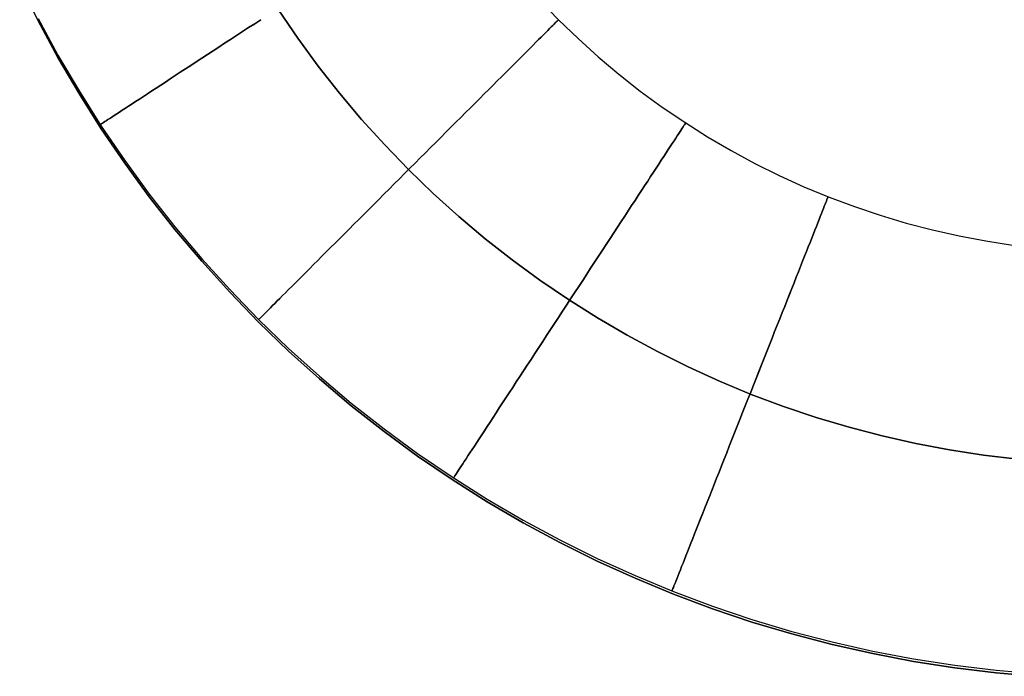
# Model space of a CAD drawing. Header units: millimetres. Extents: x 492 to 1282, y -834 to -234.
# Tile 1 of 93: x 497 to 534, y -818 to -793. Entities that reach past the tile are written whole.
import ezdxf

# ---------------------------------------------------------------- set-up
doc = ezdxf.new("R2010")
doc.units = ezdxf.units.MM
doc.layers.add('Volume$Layer 03', color=7, linetype='Continuous', true_color=0x000000)

msp = doc.modelspace()

# ---------------------------------------------------------------- linework, layer by layer
at = {"layer": 'Volume$Layer 03'}
for p, q in [((497.332, -793.534, 199), (496.633, -792.127, 199)), ((496.633, -792.127, 201), (497.332, -793.534, 201)), ((496.633, -792.127, 200), (497.332, -793.534, 200)), ((516.249, -792.749, 191), (516.961, -793.486, 191)), ((497.332, -793.435, 191), (498.078, -794.818, 191)), ((506.4, -793.114, 199), (507.13, -794.186, 199)), ((506.4, -793.114, 183), (507.13, -794.186, 183)), ((507.13, -794.186, 191), (506.4, -793.114, 191)), ((498.078, -794.916, 199), (497.332, -793.534, 199)), ((497.332, -793.534, 201), (498.078, -794.916, 201)), ((497.332, -793.534, 200), (498.078, -794.916, 200)), ((505.27, -793.785, 198.891), (505.041, -793.934, 198.841)), ((505.041, -793.934, 183.159), (505.27, -793.785, 183.109)), ((505.499, -793.635, 198.932), (505.27, -793.785, 198.891)), ((505.27, -793.785, 183.109), (505.499, -793.635, 183.068)), ((505.73, -793.484, 198.964), (505.499, -793.635, 198.932)), ((505.499, -793.635, 183.068), (505.73, -793.484, 183.036)), ((516.624, -793.823, 193.722), (516.554, -793.893, 193.981)), ((516.554, -793.893, 188.019), (516.624, -793.823, 188.278)), ((516.687, -793.759, 193.459), (516.624, -793.823, 193.722)), ((516.624, -793.823, 188.278), (516.687, -793.759, 188.541)), ((516.745, -793.702, 193.193), (516.687, -793.759, 193.459)), ((516.687, -793.759, 188.541), (516.745, -793.702, 188.807)), ((516.795, -793.652, 192.925), (516.745, -793.702, 193.193)), ((516.745, -793.702, 188.807), (516.795, -793.652, 189.075)), ((516.839, -793.608, 192.654), (516.795, -793.652, 192.925)), ((516.795, -793.652, 189.075), (516.839, -793.608, 189.346)), ((516.876, -793.571, 192.382), (516.839, -793.608, 192.654)), ((516.839, -793.608, 189.346), (516.876, -793.571, 189.618)), ((516.907, -793.54, 192.107), (516.876, -793.571, 192.382)), ((516.876, -793.571, 189.618), (516.907, -793.54, 189.893)), ((516.931, -793.516, 191.832), (516.907, -793.54, 192.107)), ((516.907, -793.54, 189.893), (516.931, -793.516, 190.168)), ((516.948, -793.499, 191.555), (516.931, -793.516, 191.832)), ((516.931, -793.516, 190.168), (516.948, -793.499, 190.445)), ((516.958, -793.489, 191.278), (516.948, -793.499, 191.555)), ((516.948, -793.499, 190.445), (516.958, -793.489, 190.722)), ((516.961, -793.486, 191), (516.958, -793.489, 191.278)), ((516.958, -793.489, 190.722), (516.961, -793.486, 191)), ((516.961, -793.486, 191), (517.698, -794.198, 191)), ((504.814, -794.083, 198.781), (504.589, -794.23, 198.712)), ((504.589, -794.23, 183.288), (504.814, -794.083, 183.219)), ((505.041, -793.934, 198.841), (504.814, -794.083, 198.781)), ((504.814, -794.083, 183.219), (505.041, -793.934, 183.159)), ((507.13, -794.186, 199), (507.896, -795.233, 199)), ((507.13, -794.186, 183), (507.896, -795.233, 183)), ((507.896, -795.233, 191), (507.13, -794.186, 191)), ((516.306, -794.141, 194.737), (516.212, -794.235, 194.98)), ((516.212, -794.235, 187.02), (516.306, -794.141, 187.263)), ((516.395, -794.052, 194.489), (516.306, -794.141, 194.737)), ((516.306, -794.141, 187.263), (516.395, -794.052, 187.511)), ((516.477, -793.969, 194.237), (516.395, -794.052, 194.489)), ((516.395, -794.052, 187.511), (516.477, -793.969, 187.763)), ((516.554, -793.893, 193.981), (516.477, -793.969, 194.237)), ((516.477, -793.969, 187.763), (516.554, -793.893, 188.019)), ((517.698, -794.198, 191), (518.458, -794.884, 191)), ((504.145, -794.52, 198.546), (503.927, -794.662, 198.449)), ((503.927, -794.662, 183.551), (504.145, -794.52, 183.454)), ((504.366, -794.376, 198.634), (504.145, -794.52, 198.546)), ((504.145, -794.52, 183.454), (504.366, -794.376, 183.366)), ((504.589, -794.23, 198.712), (504.366, -794.376, 198.634)), ((504.366, -794.376, 183.366), (504.589, -794.23, 183.288)), ((515.892, -794.554, 195.68), (515.775, -794.672, 195.902)), ((515.775, -794.672, 186.098), (515.892, -794.554, 186.32)), ((516.004, -794.442, 195.452), (515.892, -794.554, 195.68)), ((515.892, -794.554, 186.32), (516.004, -794.442, 186.548)), ((516.111, -794.336, 195.218), (516.004, -794.442, 195.452)), ((516.004, -794.442, 186.548), (516.111, -794.336, 186.782)), ((516.212, -794.235, 194.98), (516.111, -794.336, 195.218)), ((516.111, -794.336, 186.782), (516.212, -794.235, 187.02)), ((498.078, -794.818, 191), (498.871, -796.173, 191)), ((498.871, -796.271, 199), (498.078, -794.916, 199)), ((498.078, -794.916, 201), (498.871, -796.271, 201)), ((498.078, -794.916, 200), (498.871, -796.271, 200)), ((503.501, -794.941, 198.229), (503.293, -795.078, 198.106)), ((503.293, -795.078, 183.894), (503.501, -794.941, 183.771)), ((503.713, -794.803, 198.344), (503.501, -794.941, 198.229)), ((503.501, -794.941, 183.771), (503.713, -794.803, 183.656)), ((503.927, -794.662, 198.449), (503.713, -794.803, 198.344)), ((503.713, -794.803, 183.656), (503.927, -794.662, 183.551)), ((515.524, -794.923, 196.329), (515.39, -795.057, 196.533)), ((515.39, -795.057, 185.467), (515.524, -794.923, 185.671)), ((515.652, -794.795, 196.119), (515.524, -794.923, 196.329)), ((515.524, -794.923, 185.671), (515.652, -794.795, 185.881)), ((515.775, -794.672, 195.902), (515.652, -794.795, 196.119)), ((515.652, -794.795, 185.881), (515.775, -794.672, 186.098)), ((518.458, -794.884, 191), (519.242, -795.544, 191)), ((503.088, -795.211, 197.974), (502.887, -795.342, 197.834)), ((502.887, -795.342, 184.166), (503.088, -795.211, 184.026)), ((503.293, -795.078, 198.106), (503.088, -795.211, 197.974)), ((503.088, -795.211, 184.026), (503.293, -795.078, 183.894)), ((507.896, -795.233, 199), (508.697, -796.254, 199)), ((507.896, -795.233, 183), (508.697, -796.254, 183)), ((508.697, -796.254, 191), (507.896, -795.233, 191)), ((515.252, -795.195, 196.73), (515.109, -795.338, 196.92)), ((515.109, -795.338, 185.08), (515.252, -795.195, 185.27)), ((515.39, -795.057, 196.533), (515.252, -795.195, 196.73)), ((515.252, -795.195, 185.27), (515.39, -795.057, 185.467)), ((502.499, -795.596, 197.529), (502.312, -795.719, 197.364)), ((502.312, -795.719, 184.636), (502.499, -795.596, 184.471)), ((502.691, -795.471, 197.685), (502.499, -795.596, 197.529)), ((502.499, -795.596, 184.471), (502.691, -795.471, 184.315)), ((502.887, -795.342, 197.834), (502.691, -795.471, 197.685)), ((502.691, -795.471, 184.315), (502.887, -795.342, 184.166)), ((514.809, -795.637, 197.279), (514.653, -795.794, 197.448)), ((514.653, -795.794, 184.552), (514.809, -795.637, 184.721)), ((514.961, -795.485, 197.103), (514.809, -795.637, 197.279)), ((514.809, -795.637, 184.721), (514.961, -795.485, 184.897)), ((515.109, -795.338, 196.92), (514.961, -795.485, 197.103)), ((514.961, -795.485, 184.897), (515.109, -795.338, 185.08)), ((519.242, -795.544, 191), (520.047, -796.177, 191)), ((501.952, -795.954, 197.013), (501.78, -796.066, 196.826)), ((501.78, -796.066, 185.174), (501.952, -795.954, 184.987)), ((502.129, -795.838, 197.192), (501.952, -795.954, 197.013)), ((501.952, -795.954, 184.987), (502.129, -795.838, 184.808)), ((502.312, -795.719, 197.364), (502.129, -795.838, 197.192)), ((502.129, -795.838, 184.808), (502.312, -795.719, 184.636)), ((514.493, -795.954, 197.608), (514.329, -796.118, 197.761)), ((514.329, -796.118, 184.239), (514.493, -795.954, 184.392)), ((514.653, -795.794, 197.448), (514.493, -795.954, 197.608)), ((514.493, -795.954, 184.392), (514.653, -795.794, 184.552)), ((498.871, -796.173, 191), (499.71, -797.501, 191)), ((499.71, -797.599, 199), (498.871, -796.271, 199)), ((498.871, -796.271, 201), (499.71, -797.599, 201)), ((498.871, -796.271, 200), (499.71, -797.599, 200)), ((501.298, -796.382, 196.225), (501.149, -796.479, 196.011)), ((501.149, -796.479, 185.989), (501.298, -796.382, 185.775)), ((501.453, -796.28, 196.432), (501.298, -796.382, 196.225)), ((501.298, -796.382, 185.775), (501.453, -796.28, 185.568)), ((501.613, -796.175, 196.632), (501.453, -796.28, 196.432)), ((501.453, -796.28, 185.568), (501.613, -796.175, 185.368)), ((501.78, -796.066, 196.826), (501.613, -796.175, 196.632)), ((501.613, -796.175, 185.368), (501.78, -796.066, 185.174)), ((508.697, -796.254, 199), (509.533, -797.246, 199)), ((508.697, -796.254, 183), (509.533, -797.246, 183)), ((509.533, -797.246, 191), (508.697, -796.254, 191)), ((514.161, -796.286, 197.905), (513.99, -796.457, 198.041)), ((513.99, -796.457, 183.959), (514.161, -796.286, 184.095)), ((514.329, -796.118, 197.761), (514.161, -796.286, 197.905)), ((514.161, -796.286, 184.095), (514.329, -796.118, 184.239)), ((520.047, -796.177, 191), (520.874, -796.782, 191)), ((500.741, -796.745, 195.336), (500.619, -796.826, 195.1)), ((500.619, -796.826, 186.9), (500.741, -796.745, 186.664)), ((500.871, -796.661, 195.566), (500.741, -796.745, 195.336)), ((500.741, -796.745, 186.664), (500.871, -796.661, 186.434)), ((501.007, -796.572, 195.792), (500.871, -796.661, 195.566)), ((500.871, -796.661, 186.434), (501.007, -796.572, 186.208)), ((501.149, -796.479, 196.011), (501.007, -796.572, 195.792)), ((501.007, -796.572, 186.208), (501.149, -796.479, 185.989)), ((513.816, -796.631, 198.169), (513.638, -796.809, 198.288)), ((513.638, -796.809, 183.712), (513.816, -796.631, 183.831)), ((513.99, -796.457, 198.041), (513.816, -796.631, 198.169)), ((513.816, -796.631, 183.831), (513.99, -796.457, 183.959)), ((520.874, -796.782, 191), (521.721, -797.358, 191)), ((500.113, -797.157, 193.852), (500.033, -797.208, 193.591)), ((500.033, -797.208, 188.409), (500.113, -797.157, 188.148)), ((500.199, -797.1, 194.11), (500.113, -797.157, 193.852)), ((500.113, -797.157, 188.148), (500.199, -797.1, 187.89)), ((500.293, -797.038, 194.363), (500.199, -797.1, 194.11)), ((500.199, -797.1, 187.89), (500.293, -797.038, 187.637)), ((500.395, -796.972, 194.613), (500.293, -797.038, 194.363)), ((500.293, -797.038, 187.637), (500.395, -796.972, 187.387)), ((500.503, -796.901, 194.859), (500.395, -796.972, 194.613)), ((500.395, -796.972, 187.387), (500.503, -796.901, 187.141)), ((500.619, -796.826, 195.1), (500.503, -796.901, 194.859)), ((500.503, -796.901, 187.141), (500.619, -796.826, 186.9)), ((513.458, -796.989, 198.398), (513.275, -797.172, 198.499)), ((513.275, -797.172, 183.501), (513.458, -796.989, 183.602)), ((513.638, -796.809, 198.288), (513.458, -796.989, 198.398)), ((513.458, -796.989, 183.602), (513.638, -796.809, 183.712)), ((499.682, -797.438, 191.416), (499.674, -797.443, 191.139)), ((499.674, -797.443, 190.861), (499.682, -797.438, 190.584)), ((499.674, -797.443, 191.139), (499.674, -797.443, 190.861)), ((499.698, -797.428, 191.693), (499.682, -797.438, 191.416)), ((499.682, -797.438, 190.584), (499.698, -797.428, 190.307)), ((499.722, -797.412, 191.97), (499.698, -797.428, 191.693)), ((499.698, -797.428, 190.307), (499.722, -797.412, 190.03)), ((499.71, -797.501, 191), (500.594, -798.8, 191)), ((499.754, -797.391, 192.245), (499.722, -797.412, 191.97)), ((499.722, -797.412, 190.03), (499.754, -797.391, 189.755)), ((499.794, -797.365, 192.518), (499.754, -797.391, 192.245)), ((499.754, -797.391, 189.755), (499.794, -797.365, 189.482)), ((499.842, -797.333, 192.79), (499.794, -797.365, 192.518)), ((499.794, -797.365, 189.482), (499.842, -797.333, 189.21)), ((499.898, -797.297, 193.059), (499.842, -797.333, 192.79)), ((499.842, -797.333, 189.21), (499.898, -797.297, 188.941)), ((499.962, -797.255, 193.326), (499.898, -797.297, 193.059)), ((499.898, -797.297, 188.941), (499.962, -797.255, 188.674)), ((500.033, -797.208, 193.591), (499.962, -797.255, 193.326)), ((499.962, -797.255, 188.674), (500.033, -797.208, 188.409)), ((509.533, -797.246, 199), (510.403, -798.209, 199)), ((509.533, -797.246, 183), (510.403, -798.209, 183)), ((510.403, -798.209, 191), (509.533, -797.246, 191)), ((513.09, -797.357, 198.591), (512.902, -797.544, 198.674)), ((512.902, -797.544, 183.326), (513.09, -797.357, 183.409)), ((513.275, -797.172, 198.499), (513.09, -797.357, 198.591)), ((513.09, -797.357, 183.409), (513.275, -797.172, 183.501)), ((521.664, -797.527, 192.654), (521.63, -797.579, 192.925)), ((521.63, -797.579, 189.075), (521.664, -797.527, 189.346)), ((521.692, -797.483, 192.382), (521.664, -797.527, 192.654)), ((521.664, -797.527, 189.346), (521.692, -797.483, 189.618)), ((521.716, -797.447, 192.107), (521.692, -797.483, 192.382)), ((521.692, -797.483, 189.618), (521.716, -797.447, 189.893)), ((521.734, -797.419, 191.832), (521.716, -797.447, 192.107)), ((521.716, -797.447, 189.893), (521.734, -797.419, 190.168)), ((521.721, -797.358, 191), (522.587, -797.905, 191)), ((521.748, -797.398, 191.555), (521.734, -797.419, 191.832)), ((521.734, -797.419, 190.168), (521.748, -797.398, 190.445)), ((521.756, -797.386, 191.278), (521.748, -797.398, 191.555)), ((521.748, -797.398, 190.445), (521.756, -797.386, 190.722)), ((521.758, -797.382, 191), (521.756, -797.386, 191.278)), ((521.756, -797.386, 190.722), (521.758, -797.382, 191)), ((500.594, -798.898, 199), (499.71, -797.599, 199)), ((499.71, -797.599, 201), (500.594, -798.898, 201)), ((499.71, -797.599, 200), (500.594, -798.898, 200)), ((512.713, -797.734, 198.748), (512.522, -797.925, 198.812)), ((512.522, -797.925, 183.188), (512.713, -797.734, 183.252)), ((512.902, -797.544, 198.674), (512.713, -797.734, 198.748)), ((512.713, -797.734, 183.252), (512.902, -797.544, 183.326)), ((521.443, -797.865, 193.981), (521.384, -797.955, 194.237)), ((521.384, -797.955, 187.763), (521.443, -797.865, 188.019)), ((521.497, -797.782, 193.722), (521.443, -797.865, 193.981)), ((521.443, -797.865, 188.019), (521.497, -797.782, 188.278)), ((521.546, -797.706, 193.459), (521.497, -797.782, 193.722)), ((521.497, -797.782, 188.278), (521.546, -797.706, 188.541)), ((521.59, -797.639, 193.193), (521.546, -797.706, 193.459)), ((521.546, -797.706, 188.541), (521.59, -797.639, 188.807)), ((521.63, -797.579, 192.925), (521.59, -797.639, 193.193)), ((521.59, -797.639, 188.807), (521.63, -797.579, 189.075)), ((522.587, -797.905, 191), (523.471, -798.422, 191)), ((510.403, -798.209, 199), (511.304, -799.143, 199)), ((510.403, -798.209, 183), (511.304, -799.143, 183)), ((511.304, -799.143, 191), (510.403, -798.209, 191)), ((512.33, -798.117, 198.868), (512.136, -798.311, 198.913)), ((512.136, -798.311, 183.087), (512.33, -798.117, 183.132)), ((512.522, -797.925, 198.812), (512.33, -798.117, 198.868)), ((512.33, -798.117, 183.132), (512.522, -797.925, 183.188)), ((521.178, -798.27, 194.98), (521.1, -798.389, 195.218)), ((521.1, -798.389, 186.782), (521.178, -798.27, 187.02)), ((521.251, -798.158, 194.737), (521.178, -798.27, 194.98)), ((521.178, -798.27, 187.02), (521.251, -798.158, 187.263)), ((521.32, -798.053, 194.489), (521.251, -798.158, 194.737)), ((521.251, -798.158, 187.263), (521.32, -798.053, 187.511)), ((521.384, -797.955, 194.237), (521.32, -798.053, 194.489)), ((521.32, -798.053, 187.511), (521.384, -797.955, 187.763)), ((511.941, -798.506, 198.949), (511.746, -798.701, 198.976)), ((511.746, -798.701, 183.024), (511.941, -798.506, 183.051)), ((512.136, -798.311, 198.913), (511.941, -798.506, 198.949)), ((511.941, -798.506, 183.051), (512.136, -798.311, 183.087)), ((520.931, -798.648, 195.68), (520.84, -798.787, 195.902)), ((520.84, -798.787, 186.098), (520.931, -798.648, 186.32)), ((521.018, -798.515, 195.452), (520.931, -798.648, 195.68)), ((520.931, -798.648, 186.32), (521.018, -798.515, 186.548)), ((521.1, -798.389, 195.218), (521.018, -798.515, 195.452)), ((521.018, -798.515, 186.548), (521.1, -798.389, 186.782)), ((523.471, -798.422, 191), (524.373, -798.909, 191)), ((500.594, -798.8, 191), (501.521, -800.067, 191)), ((501.521, -800.165, 199), (500.594, -798.898, 199)), ((500.594, -798.898, 201), (501.521, -800.165, 201)), ((500.594, -798.898, 200), (501.521, -800.165, 200)), ((511.55, -798.897, 198.992), (511.353, -799.093, 199)), ((511.353, -799.093, 183), (511.55, -798.897, 183.008)), ((511.746, -798.701, 198.976), (511.55, -798.897, 198.992)), ((511.55, -798.897, 183.008), (511.746, -798.701, 183.024)), ((520.745, -798.932, 196.119), (520.646, -799.084, 196.329)), ((520.646, -799.084, 185.671), (520.745, -798.932, 185.881)), ((520.84, -798.787, 195.902), (520.745, -798.932, 196.119)), ((520.745, -798.932, 185.881), (520.84, -798.787, 186.098)), ((524.373, -798.909, 191), (525.29, -799.365, 191)), ((511.157, -799.29, 198.997), (510.961, -799.486, 198.985)), ((510.961, -799.486, 183.015), (511.157, -799.29, 183.003)), ((511.353, -799.093, 199), (511.157, -799.29, 198.997)), ((511.157, -799.29, 183.003), (511.353, -799.093, 183)), ((511.304, -799.143, 199), (512.237, -800.044, 199)), ((511.304, -799.143, 183), (512.237, -800.044, 183)), ((512.237, -800.044, 191), (511.304, -799.143, 191)), ((520.542, -799.242, 196.533), (520.435, -799.406, 196.73)), ((520.435, -799.406, 185.27), (520.542, -799.242, 185.467)), ((520.646, -799.084, 196.329), (520.542, -799.242, 196.533)), ((520.542, -799.242, 185.467), (520.646, -799.084, 185.671)), ((525.29, -799.365, 191), (526.222, -799.789, 191)), ((510.765, -799.682, 198.964), (510.57, -799.877, 198.932)), ((510.57, -799.877, 183.068), (510.765, -799.682, 183.036)), ((510.961, -799.486, 198.985), (510.765, -799.682, 198.964)), ((510.765, -799.682, 183.036), (510.961, -799.486, 183.015)), ((520.211, -799.75, 197.103), (520.093, -799.929, 197.279)), ((520.093, -799.929, 184.721), (520.211, -799.75, 184.897)), ((520.325, -799.575, 196.92), (520.211, -799.75, 197.103)), ((520.211, -799.75, 184.897), (520.325, -799.575, 185.08)), ((520.435, -799.406, 196.73), (520.325, -799.575, 196.92)), ((520.325, -799.575, 185.08), (520.435, -799.406, 185.27)), ((501.521, -800.067, 191), (502.492, -801.303, 191)), ((510.376, -800.071, 198.891), (510.183, -800.264, 198.841)), ((510.183, -800.264, 183.159), (510.376, -800.071, 183.109)), ((510.57, -799.877, 198.932), (510.376, -800.071, 198.891)), ((510.376, -800.071, 183.109), (510.57, -799.877, 183.068)), ((512.237, -800.044, 199), (513.201, -800.914, 199)), ((512.237, -800.044, 183), (513.201, -800.914, 183)), ((513.201, -800.914, 191), (512.237, -800.044, 191)), ((519.972, -800.114, 197.448), (519.848, -800.304, 197.608)), ((519.848, -800.304, 184.392), (519.972, -800.114, 184.552)), ((520.093, -799.929, 197.279), (519.972, -800.114, 197.448)), ((519.972, -800.114, 184.552), (520.093, -799.929, 184.721)), ((526.222, -799.789, 191), (527.169, -800.181, 191)), ((502.492, -801.401, 199), (501.521, -800.165, 199)), ((501.521, -800.165, 201), (502.492, -801.401, 201)), ((501.521, -800.165, 200), (502.492, -801.401, 200)), ((509.991, -800.456, 198.781), (509.801, -800.646, 198.712)), ((509.801, -800.646, 183.288), (509.991, -800.456, 183.219)), ((510.183, -800.264, 198.841), (509.991, -800.456, 198.781)), ((509.991, -800.456, 183.219), (510.183, -800.264, 183.159)), ((519.721, -800.498, 197.761), (519.591, -800.697, 197.905)), ((519.591, -800.697, 184.095), (519.721, -800.498, 184.239)), ((519.848, -800.304, 197.608), (519.721, -800.498, 197.761)), ((519.721, -800.498, 184.239), (519.848, -800.304, 184.392)), ((527.019, -800.452, 193.193), (526.989, -800.527, 193.459)), ((526.989, -800.527, 188.541), (527.019, -800.452, 188.807)), ((527.045, -800.385, 192.925), (527.019, -800.452, 193.193)), ((527.019, -800.452, 188.807), (527.045, -800.385, 189.075)), ((527.068, -800.327, 192.654), (527.045, -800.385, 192.925)), ((527.045, -800.385, 189.075), (527.068, -800.327, 189.346)), ((527.087, -800.278, 192.382), (527.068, -800.327, 192.654)), ((527.068, -800.327, 189.346), (527.087, -800.278, 189.618)), ((527.103, -800.238, 192.107), (527.087, -800.278, 192.382)), ((527.087, -800.278, 189.618), (527.103, -800.238, 189.893)), ((527.116, -800.207, 191.832), (527.103, -800.238, 192.107)), ((527.103, -800.238, 189.893), (527.116, -800.207, 190.168)), ((527.124, -800.184, 191.555), (527.116, -800.207, 191.832)), ((527.116, -800.207, 190.168), (527.124, -800.184, 190.445)), ((527.13, -800.171, 191.278), (527.124, -800.184, 191.555)), ((527.124, -800.184, 190.445), (527.13, -800.171, 190.722)), ((527.132, -800.167, 191), (527.13, -800.171, 191.278)), ((527.13, -800.171, 190.722), (527.132, -800.167, 191)), ((527.169, -800.181, 191), (528.128, -800.54, 191)), ((509.612, -800.834, 198.634), (509.426, -801.021, 198.546)), ((509.426, -801.021, 183.454), (509.612, -800.834, 183.366)), ((509.801, -800.646, 198.712), (509.612, -800.834, 198.634)), ((509.612, -800.834, 183.366), (509.801, -800.646, 183.288)), ((519.591, -800.697, 197.905), (519.459, -800.899, 198.041)), ((519.459, -800.899, 183.959), (519.591, -800.697, 184.095)), ((526.88, -800.803, 194.237), (526.837, -800.911, 194.489)), ((526.837, -800.911, 187.511), (526.88, -800.803, 187.763)), ((526.919, -800.702, 193.981), (526.88, -800.803, 194.237)), ((526.88, -800.803, 187.763), (526.919, -800.702, 188.019)), ((526.956, -800.61, 193.722), (526.919, -800.702, 193.981)), ((526.919, -800.702, 188.019), (526.956, -800.61, 188.278)), ((526.989, -800.527, 193.459), (526.956, -800.61, 193.722)), ((526.956, -800.61, 188.278), (526.989, -800.527, 188.541)), ((528.128, -800.54, 191), (529.099, -800.867, 191)), ((529.099, -800.867, 191), (530.081, -801.16, 191)), ((509.242, -801.205, 198.449), (509.06, -801.386, 198.344)), ((509.06, -801.386, 183.656), (509.242, -801.205, 183.551)), ((509.426, -801.021, 198.546), (509.242, -801.205, 198.449)), ((509.242, -801.205, 183.551), (509.426, -801.021, 183.454)), ((513.201, -800.914, 199), (514.193, -801.75, 199)), ((513.201, -800.914, 183), (514.193, -801.75, 183)), ((514.193, -801.75, 191), (513.201, -800.914, 191)), ((519.324, -801.106, 198.169), (519.186, -801.316, 198.288)), ((519.186, -801.316, 183.712), (519.324, -801.106, 183.831)), ((519.459, -800.899, 198.041), (519.324, -801.106, 198.169)), ((519.324, -801.106, 183.831), (519.459, -800.899, 183.959)), ((526.741, -801.152, 194.98), (526.689, -801.285, 195.218)), ((526.689, -801.285, 186.782), (526.741, -801.152, 187.02)), ((526.791, -801.028, 194.737), (526.741, -801.152, 194.98)), ((526.741, -801.152, 187.02), (526.791, -801.028, 187.263)), ((526.837, -800.911, 194.489), (526.791, -801.028, 194.737)), ((526.791, -801.028, 187.263), (526.837, -800.911, 187.511)), ((530.081, -801.16, 191), (531.072, -801.419, 191)), ((502.492, -801.303, 191), (503.504, -802.504, 191)), ((503.504, -802.602, 199), (502.492, -801.401, 199)), ((502.492, -801.401, 201), (503.504, -802.602, 201)), ((502.492, -801.401, 200), (503.504, -802.602, 200)), ((508.882, -801.565, 198.229), (508.706, -801.741, 198.106)), ((508.706, -801.741, 183.894), (508.882, -801.565, 183.771)), ((509.06, -801.386, 198.344), (508.882, -801.565, 198.229)), ((508.882, -801.565, 183.771), (509.06, -801.386, 183.656)), ((519.047, -801.529, 198.398), (518.905, -801.746, 198.499)), ((518.905, -801.746, 183.501), (519.047, -801.529, 183.602)), ((519.186, -801.316, 198.288), (519.047, -801.529, 198.398)), ((519.047, -801.529, 183.602), (519.186, -801.316, 183.712)), ((526.575, -801.572, 195.68), (526.514, -801.727, 195.902)), ((526.514, -801.727, 186.098), (526.575, -801.572, 186.32)), ((526.633, -801.425, 195.452), (526.575, -801.572, 195.68)), ((526.575, -801.572, 186.32), (526.633, -801.425, 186.548)), ((526.689, -801.285, 195.218), (526.633, -801.425, 195.452)), ((526.633, -801.425, 186.548), (526.689, -801.285, 186.782)), ((531.072, -801.419, 191), (532.071, -801.645, 191)), ((508.533, -801.914, 197.974), (508.363, -802.084, 197.834)), ((508.363, -802.084, 184.166), (508.533, -801.914, 184.026)), ((508.706, -801.741, 198.106), (508.533, -801.914, 197.974)), ((508.533, -801.914, 184.026), (508.706, -801.741, 183.894)), ((514.193, -801.75, 199), (515.213, -802.551, 199)), ((514.193, -801.75, 183), (515.213, -802.551, 183)), ((515.213, -802.551, 191), (514.193, -801.75, 191)), ((518.762, -801.965, 198.591), (518.617, -802.187, 198.674)), ((518.617, -802.187, 183.326), (518.762, -801.965, 183.409)), ((518.905, -801.746, 198.499), (518.762, -801.965, 198.591)), ((518.762, -801.965, 183.409), (518.905, -801.746, 183.501)), ((526.45, -801.888, 196.119), (526.383, -802.057, 196.329)), ((526.383, -802.057, 185.671), (526.45, -801.888, 185.881)), ((526.514, -801.727, 195.902), (526.45, -801.888, 196.119)), ((526.45, -801.888, 185.881), (526.514, -801.727, 186.098)), ((532.071, -801.645, 191), (533.077, -801.836, 191)), ((533.077, -801.836, 191), (534.089, -801.993, 191)), ((508.197, -802.249, 197.685), (508.035, -802.412, 197.529)), ((508.035, -802.412, 184.471), (508.197, -802.249, 184.315)), ((508.363, -802.084, 197.834), (508.197, -802.249, 197.685)), ((508.197, -802.249, 184.315), (508.363, -802.084, 184.166)), ((518.617, -802.187, 198.674), (518.471, -802.411, 198.748)), ((518.471, -802.411, 183.252), (518.617, -802.187, 183.326)), ((526.314, -802.232, 196.533), (526.242, -802.414, 196.73)), ((526.242, -802.414, 185.27), (526.314, -802.232, 185.467)), ((526.383, -802.057, 196.329), (526.314, -802.232, 196.533)), ((526.314, -802.232, 185.467), (526.383, -802.057, 185.671)), ((503.504, -802.504, 191), (504.556, -803.67, 191)), ((504.556, -803.768, 199), (503.504, -802.602, 199)), ((503.504, -802.602, 201), (504.556, -803.768, 201)), ((503.504, -802.602, 200), (504.556, -803.768, 200)), ((507.723, -802.724, 197.192), (507.573, -802.874, 197.013)), ((507.573, -802.874, 184.987), (507.723, -802.724, 184.808)), ((507.877, -802.57, 197.364), (507.723, -802.724, 197.192)), ((507.723, -802.724, 184.808), (507.877, -802.57, 184.636)), ((508.035, -802.412, 197.529), (507.877, -802.57, 197.364)), ((507.877, -802.57, 184.636), (508.035, -802.412, 184.471)), ((515.213, -802.551, 199), (516.261, -803.317, 199)), ((515.213, -802.551, 183), (516.261, -803.317, 183)), ((516.261, -803.317, 191), (515.213, -802.551, 191)), ((518.323, -802.637, 198.812), (518.174, -802.865, 198.868)), ((518.174, -802.865, 183.132), (518.323, -802.637, 183.188)), ((518.471, -802.411, 198.748), (518.323, -802.637, 198.812)), ((518.323, -802.637, 183.188), (518.471, -802.411, 183.252)), ((526.167, -802.602, 196.92), (526.09, -802.796, 197.104)), ((526.09, -802.796, 184.896), (526.167, -802.602, 185.08)), ((526.242, -802.414, 196.73), (526.167, -802.602, 196.92)), ((526.167, -802.602, 185.08), (526.242, -802.414, 185.27)), ((507.428, -803.019, 196.826), (507.287, -803.16, 196.632)), ((507.287, -803.16, 185.368), (507.428, -803.019, 185.174)), ((507.573, -802.874, 197.013), (507.428, -803.019, 196.826)), ((507.428, -803.019, 185.174), (507.573, -802.874, 184.987)), ((518.024, -803.094, 198.913), (517.873, -803.324, 198.949)), ((517.873, -803.324, 183.051), (518.024, -803.094, 183.087)), ((518.174, -802.865, 198.868), (518.024, -803.094, 198.913)), ((518.024, -803.094, 183.087), (518.174, -802.865, 183.132)), ((526.011, -802.996, 197.279), (525.93, -803.202, 197.448)), ((525.93, -803.201, 184.552), (526.011, -802.996, 184.721)), ((526.09, -802.796, 197.104), (526.011, -802.996, 197.279)), ((526.011, -802.996, 184.721), (526.09, -802.796, 184.896)), ((507.02, -803.426, 196.225), (506.895, -803.552, 196.011)), ((506.895, -803.552, 185.989), (507.02, -803.426, 185.775)), ((507.151, -803.296, 196.432), (507.02, -803.426, 196.225)), ((507.02, -803.426, 185.775), (507.151, -803.296, 185.568)), ((507.287, -803.16, 196.632), (507.151, -803.296, 196.432)), ((507.151, -803.296, 185.568), (507.287, -803.16, 185.368)), ((516.261, -803.317, 199), (517.333, -804.047, 199)), ((516.261, -803.317, 183), (517.333, -804.047, 183)), ((517.333, -804.047, 191), (516.261, -803.317, 191)), ((517.873, -803.324, 198.949), (517.722, -803.556, 198.976)), ((517.722, -803.556, 183.024), (517.873, -803.324, 183.051)), ((525.847, -803.412, 197.608), (525.761, -803.628, 197.761)), ((525.761, -803.628, 184.239), (525.847, -803.412, 184.392)), ((525.847, -803.412, 184.392), (525.93, -803.201, 184.552)), ((525.93, -803.202, 197.448), (525.847, -803.412, 197.608)), ((504.556, -803.67, 191), (505.648, -804.799, 191)), ((505.648, -804.898, 199), (504.556, -803.768, 199)), ((504.556, -803.768, 201), (505.648, -804.898, 201)), ((504.556, -803.768, 200), (505.648, -804.898, 200)), ((506.66, -803.787, 195.566), (506.55, -803.897, 195.336)), ((506.55, -803.897, 186.664), (506.66, -803.787, 186.434)), ((506.774, -803.672, 195.792), (506.66, -803.787, 195.566)), ((506.66, -803.787, 186.434), (506.774, -803.672, 186.208)), ((506.895, -803.552, 196.011), (506.774, -803.672, 195.792)), ((506.774, -803.672, 186.208), (506.895, -803.552, 185.989)), ((517.57, -803.788, 198.992), (517.418, -804.02, 199)), ((517.418, -804.02, 183), (517.57, -803.788, 183.008)), ((517.722, -803.556, 198.976), (517.57, -803.788, 198.992)), ((517.57, -803.788, 183.008), (517.722, -803.556, 183.024)), ((525.585, -804.074, 183.959), (525.674, -803.848, 184.095)), ((525.674, -803.849, 197.905), (525.585, -804.074, 198.041)), ((525.761, -803.628, 197.761), (525.674, -803.849, 197.905)), ((525.674, -803.848, 184.095), (525.761, -803.628, 184.239)), ((506.257, -804.189, 194.613), (506.172, -804.275, 194.363)), ((506.172, -804.275, 187.637), (506.257, -804.189, 187.387)), ((506.349, -804.098, 194.859), (506.257, -804.189, 194.613)), ((506.257, -804.189, 187.387), (506.349, -804.098, 187.141)), ((506.447, -804, 195.1), (506.349, -804.098, 194.859)), ((506.349, -804.098, 187.141), (506.447, -804, 186.9)), ((506.55, -803.897, 195.336), (506.447, -804, 195.1)), ((506.447, -804, 186.9), (506.55, -803.897, 186.664)), ((517.418, -804.02, 199), (517.267, -804.253, 198.997)), ((517.267, -804.253, 183.003), (517.418, -804.02, 183)), ((517.333, -804.047, 199), (518.43, -804.74, 199)), ((517.333, -804.047, 183), (518.43, -804.74, 183)), ((518.43, -804.74, 191), (517.333, -804.047, 191)), ((525.585, -804.074, 198.041), (525.494, -804.303, 198.169)), ((525.494, -804.303, 183.831), (525.585, -804.074, 183.959)), ((505.892, -804.555, 193.326), (505.838, -804.609, 193.059)), ((505.838, -804.609, 188.941), (505.892, -804.555, 188.674)), ((505.952, -804.495, 193.591), (505.892, -804.555, 193.326)), ((505.892, -804.555, 188.674), (505.952, -804.495, 188.409)), ((506.019, -804.428, 193.852), (505.952, -804.495, 193.591)), ((505.952, -804.495, 188.409), (506.019, -804.428, 188.148)), ((506.092, -804.355, 194.11), (506.019, -804.428, 193.852)), ((506.019, -804.428, 188.148), (506.092, -804.355, 187.89)), ((506.172, -804.275, 194.363), (506.092, -804.355, 194.11)), ((506.092, -804.355, 187.89), (506.172, -804.275, 187.637)), ((517.115, -804.485, 198.985), (516.963, -804.717, 198.964)), ((516.963, -804.717, 183.036), (517.115, -804.485, 183.015)), ((517.267, -804.253, 198.997), (517.115, -804.485, 198.985)), ((517.115, -804.485, 183.015), (517.267, -804.253, 183.003)), ((525.402, -804.536, 198.288), (525.308, -804.773, 198.398)), ((525.308, -804.773, 183.602), (525.402, -804.536, 183.712)), ((525.494, -804.303, 198.169), (525.402, -804.536, 198.288)), ((525.402, -804.536, 183.712), (525.494, -804.303, 183.831)), ((505.655, -804.792, 191.416), (505.648, -804.798, 191.139)), ((505.648, -804.798, 190.861), (505.655, -804.792, 190.584)), ((505.648, -804.798, 191.139), (505.648, -804.798, 190.861)), ((505.648, -804.799, 191), (506.777, -805.891, 191)), ((506.777, -805.989, 199), (505.648, -804.898, 199)), ((505.648, -804.898, 201), (506.777, -805.989, 201)), ((505.648, -804.898, 199), (505.648, -804.898, 201)), ((505.648, -804.898, 200), (506.777, -805.989, 200)), ((505.669, -804.778, 191.693), (505.655, -804.792, 191.416)), ((505.655, -804.792, 190.584), (505.669, -804.778, 190.307)), ((505.689, -804.758, 191.97), (505.669, -804.778, 191.693)), ((505.669, -804.778, 190.307), (505.689, -804.758, 190.03)), ((505.716, -804.73, 192.245), (505.689, -804.758, 191.97)), ((505.689, -804.758, 190.03), (505.716, -804.73, 189.755)), ((505.75, -804.697, 192.518), (505.716, -804.73, 192.245)), ((505.716, -804.73, 189.755), (505.75, -804.697, 189.482)), ((505.791, -804.656, 192.79), (505.75, -804.697, 192.518)), ((505.75, -804.697, 189.482), (505.791, -804.656, 189.21)), ((505.838, -804.609, 193.059), (505.791, -804.656, 192.79)), ((505.791, -804.656, 189.21), (505.838, -804.609, 188.941)), ((516.812, -804.947, 198.932), (516.662, -805.177, 198.891)), ((516.662, -805.177, 183.109), (516.812, -804.947, 183.068)), ((516.963, -804.717, 198.964), (516.812, -804.947, 198.932)), ((516.812, -804.947, 183.068), (516.963, -804.717, 183.036)), ((518.43, -804.74, 199), (519.55, -805.396, 199)), ((518.43, -804.74, 183), (519.55, -805.396, 183)), ((519.55, -805.396, 191), (518.43, -804.74, 191)), ((525.308, -804.773, 198.398), (525.213, -805.014, 198.499)), ((525.213, -805.014, 183.501), (525.308, -804.773, 183.602)), ((516.662, -805.177, 198.891), (516.512, -805.406, 198.841)), ((516.512, -805.406, 183.159), (516.662, -805.177, 183.109)), ((525.116, -805.257, 198.591), (525.019, -805.504, 198.674)), ((525.019, -805.504, 183.326), (525.116, -805.257, 183.409)), ((525.213, -805.014, 198.499), (525.116, -805.257, 198.591)), ((525.116, -805.257, 183.409), (525.213, -805.014, 183.501)), ((516.364, -805.633, 198.781), (516.217, -805.858, 198.712)), ((516.217, -805.858, 183.288), (516.364, -805.633, 183.219)), ((516.512, -805.406, 198.841), (516.364, -805.633, 198.781)), ((516.364, -805.633, 183.219), (516.512, -805.406, 183.159)), ((519.55, -805.396, 199), (520.692, -806.012, 199)), ((519.55, -805.396, 183), (520.692, -806.012, 183)), ((520.692, -806.012, 191), (519.55, -805.396, 191)), ((525.019, -805.504, 198.674), (524.92, -805.753, 198.748)), ((524.92, -805.753, 183.252), (525.019, -805.504, 183.326)), ((506.777, -805.891, 191), (507.943, -806.943, 191)), ((507.943, -807.041, 199), (506.777, -805.989, 199)), ((506.777, -805.989, 201), (507.943, -807.041, 201)), ((506.777, -805.989, 200), (507.943, -807.041, 200)), ((516.071, -806.081, 198.634), (515.927, -806.302, 198.546)), ((515.927, -806.302, 183.454), (516.071, -806.081, 183.366)), ((516.217, -805.858, 198.712), (516.071, -806.081, 198.634)), ((516.071, -806.081, 183.366), (516.217, -805.858, 183.288)), ((520.692, -806.012, 199), (521.854, -806.589, 199)), ((520.692, -806.012, 183), (521.854, -806.589, 183)), ((521.854, -806.589, 191), (520.692, -806.012, 191)), ((524.821, -806.004, 198.812), (524.72, -806.257, 198.868)), ((524.72, -806.257, 183.132), (524.821, -806.004, 183.187)), ((524.92, -805.753, 198.748), (524.821, -806.004, 198.812)), ((524.821, -806.004, 183.187), (524.92, -805.753, 183.252)), ((515.927, -806.302, 198.546), (515.784, -806.519, 198.449)), ((515.784, -806.519, 183.551), (515.927, -806.302, 183.454)), ((524.72, -806.257, 198.868), (524.62, -806.512, 198.913)), ((524.62, -806.511, 183.087), (524.72, -806.257, 183.132)), ((515.644, -806.734, 198.344), (515.506, -806.946, 198.229)), ((515.506, -806.946, 183.771), (515.644, -806.734, 183.656)), ((515.784, -806.519, 198.449), (515.644, -806.734, 198.344)), ((515.644, -806.734, 183.656), (515.784, -806.519, 183.551)), ((521.854, -806.589, 199), (523.035, -807.127, 199)), ((521.854, -806.589, 183), (523.035, -807.127, 183)), ((523.035, -807.127, 191), (521.854, -806.589, 191)), ((524.518, -806.768, 198.949), (524.416, -807.025, 198.976)), ((524.417, -807.024, 183.024), (524.518, -806.767, 183.051)), ((524.518, -806.767, 183.051), (524.62, -806.511, 183.087)), ((524.62, -806.512, 198.913), (524.518, -806.768, 198.949)), ((507.943, -806.943, 191), (509.144, -807.955, 191)), ((509.144, -808.053, 199), (507.943, -807.041, 199)), ((507.943, -807.041, 201), (509.144, -808.053, 201)), ((507.943, -807.041, 200), (509.144, -808.053, 200)), ((515.369, -807.154, 198.106), (515.236, -807.359, 197.974)), ((515.236, -807.359, 184.026), (515.369, -807.154, 183.894)), ((515.506, -806.946, 198.229), (515.369, -807.154, 198.106)), ((515.369, -807.154, 183.894), (515.506, -806.946, 183.771)), ((523.035, -807.127, 199), (524.234, -807.623, 199)), ((523.035, -807.127, 183), (524.234, -807.623, 183)), ((524.234, -807.623, 191), (523.035, -807.127, 191)), ((524.416, -807.025, 198.976), (524.314, -807.282, 198.992)), ((524.315, -807.282, 183.007), (524.417, -807.024, 183.024)), ((515.104, -807.56, 197.834), (514.976, -807.756, 197.685)), ((514.976, -807.756, 184.315), (515.104, -807.56, 184.166)), ((515.236, -807.359, 197.974), (515.104, -807.56, 197.834)), ((515.104, -807.56, 184.166), (515.236, -807.359, 184.026)), ((524.11, -807.799, 183.002), (524.212, -807.54, 183)), ((524.212, -807.541, 199), (524.11, -807.799, 198.997)), ((524.314, -807.282, 198.992), (524.212, -807.541, 199)), ((524.212, -807.54, 183), (524.315, -807.282, 183.007)), ((514.976, -807.756, 197.685), (514.851, -807.948, 197.529)), ((514.851, -807.948, 184.471), (514.976, -807.756, 184.315)), ((524.11, -807.799, 198.997), (524.008, -808.057, 198.985)), ((524.008, -808.056, 183.015), (524.11, -807.799, 183.002)), ((524.234, -807.623, 199), (525.449, -808.078, 199)), ((524.234, -807.623, 183), (525.449, -808.078, 183)), ((525.449, -808.078, 191), (524.234, -807.623, 191)), ((509.144, -807.955, 191), (510.38, -808.926, 191)), ((510.38, -809.024, 199), (509.144, -808.053, 199)), ((509.144, -808.053, 201), (510.38, -809.024, 201)), ((509.144, -808.053, 200), (510.38, -809.024, 200)), ((514.728, -808.135, 197.364), (514.609, -808.318, 197.192)), ((514.609, -808.318, 184.808), (514.728, -808.135, 184.636)), ((514.851, -807.948, 197.529), (514.728, -808.135, 197.364)), ((514.728, -808.135, 184.636), (514.851, -807.948, 184.471)), ((523.906, -808.314, 198.964), (523.804, -808.571, 198.932)), ((523.805, -808.57, 183.067), (523.906, -808.314, 183.036)), ((523.906, -808.314, 183.036), (524.008, -808.056, 183.015)), ((524.008, -808.057, 198.985), (523.906, -808.314, 198.964)), ((525.449, -808.078, 199), (526.679, -808.492, 199)), ((525.449, -808.078, 183), (526.679, -808.492, 183)), ((526.679, -808.492, 191), (525.449, -808.078, 191)), ((514.38, -808.667, 196.826), (514.272, -808.834, 196.632)), ((514.272, -808.834, 185.368), (514.38, -808.667, 185.174)), ((514.493, -808.495, 197.013), (514.38, -808.667, 196.826)), ((514.38, -808.667, 185.174), (514.493, -808.495, 184.987)), ((514.609, -808.318, 197.192), (514.493, -808.495, 197.013)), ((514.493, -808.495, 184.987), (514.609, -808.318, 184.808)), ((523.703, -808.826, 183.108), (523.805, -808.57, 183.067)), ((523.804, -808.571, 198.932), (523.703, -808.826, 198.891)), ((526.679, -808.492, 199), (527.922, -808.863, 199)), ((526.679, -808.492, 183), (527.922, -808.863, 183)), ((527.922, -808.863, 191), (526.679, -808.492, 191)), ((510.38, -808.926, 191), (511.647, -809.853, 191)), ((511.647, -809.951, 199), (510.38, -809.024, 199)), ((510.38, -809.024, 201), (511.647, -809.951, 201)), ((510.38, -809.024, 200), (511.647, -809.951, 200)), ((514.166, -808.994, 196.432), (514.065, -809.149, 196.225)), ((514.065, -809.149, 185.775), (514.166, -808.994, 185.568)), ((514.272, -808.834, 196.632), (514.166, -808.994, 196.432)), ((514.166, -808.994, 185.568), (514.272, -808.834, 185.368)), ((523.703, -808.826, 198.891), (523.603, -809.08, 198.841)), ((523.603, -809.08, 183.159), (523.703, -808.826, 183.108)), ((527.922, -808.863, 199), (529.177, -809.192, 199)), ((527.922, -808.863, 183), (529.177, -809.192, 183)), ((529.177, -809.192, 191), (527.922, -808.863, 191)), ((513.968, -809.298, 196.011), (513.875, -809.44, 195.792)), ((513.875, -809.44, 186.208), (513.968, -809.298, 185.989)), ((514.065, -809.149, 196.225), (513.968, -809.298, 196.011)), ((513.968, -809.298, 185.989), (514.065, -809.149, 185.775)), ((523.503, -809.332, 198.781), (523.404, -809.582, 198.712)), ((523.404, -809.582, 183.288), (523.503, -809.332, 183.218)), ((523.603, -809.08, 198.841), (523.503, -809.332, 198.781)), ((523.503, -809.332, 183.218), (523.603, -809.08, 183.159)), ((529.177, -809.192, 199), (530.443, -809.478, 199)), ((529.177, -809.192, 183), (530.443, -809.478, 183)), ((530.443, -809.478, 191), (529.177, -809.192, 191)), ((513.701, -809.706, 195.336), (513.621, -809.828, 195.1)), ((513.621, -809.828, 186.9), (513.701, -809.706, 186.664)), ((513.786, -809.576, 195.566), (513.701, -809.706, 195.336)), ((513.701, -809.706, 186.664), (513.786, -809.576, 186.434)), ((513.875, -809.44, 195.792), (513.786, -809.576, 195.566)), ((513.786, -809.576, 186.434), (513.875, -809.44, 186.208)), ((523.404, -809.582, 198.712), (523.306, -809.83, 198.634)), ((523.306, -809.83, 183.366), (523.404, -809.582, 183.288)), ((530.443, -809.478, 199), (531.718, -809.72, 199)), ((530.443, -809.478, 183), (531.718, -809.72, 183)), ((531.718, -809.72, 191), (530.443, -809.478, 191)), ((531.718, -809.72, 199), (533, -809.919, 199)), ((531.718, -809.72, 183), (533, -809.919, 183)), ((533, -809.919, 191), (531.718, -809.72, 191)), ((511.647, -809.853, 191), (512.946, -810.737, 191)), ((512.946, -810.835, 199), (511.647, -809.951, 199)), ((511.647, -809.951, 201), (512.946, -810.835, 201)), ((511.647, -809.951, 200), (512.946, -810.835, 200)), ((513.408, -810.154, 194.363), (513.347, -810.248, 194.11)), ((513.347, -810.248, 187.89), (513.408, -810.154, 187.637)), ((513.475, -810.052, 194.613), (513.408, -810.154, 194.363)), ((513.408, -810.154, 187.637), (513.475, -810.052, 187.387)), ((513.546, -809.944, 194.859), (513.475, -810.052, 194.613)), ((513.475, -810.052, 187.387), (513.546, -809.944, 187.141)), ((513.621, -809.828, 195.1), (513.546, -809.944, 194.859)), ((513.546, -809.944, 187.141), (513.621, -809.828, 186.9)), ((523.209, -810.075, 198.546), (523.113, -810.317, 198.449)), ((523.113, -810.317, 183.55), (523.209, -810.075, 183.454)), ((523.306, -809.83, 198.634), (523.209, -810.075, 198.546)), ((523.209, -810.075, 183.454), (523.306, -809.83, 183.366)), ((533, -809.919, 199), (534.288, -810.073, 199)), ((533, -809.919, 183), (534.288, -810.073, 183)), ((534.288, -810.073, 191), (533, -809.919, 191)), ((513.192, -810.485, 193.326), (513.15, -810.549, 193.059)), ((513.15, -810.549, 188.941), (513.192, -810.485, 188.674)), ((513.239, -810.413, 193.591), (513.192, -810.485, 193.326)), ((513.192, -810.485, 188.674), (513.239, -810.413, 188.409)), ((513.29, -810.334, 193.852), (513.239, -810.413, 193.591)), ((513.239, -810.413, 188.409), (513.29, -810.334, 188.148)), ((513.347, -810.248, 194.11), (513.29, -810.334, 193.852)), ((513.29, -810.334, 188.148), (513.347, -810.248, 187.89)), ((523.113, -810.317, 198.449), (523.019, -810.556, 198.344)), ((523.019, -810.555, 183.656), (523.113, -810.317, 183.55)), ((512.946, -810.737, 191), (514.274, -811.576, 191)), ((514.274, -811.674, 199), (512.946, -810.835, 199)), ((512.946, -810.835, 201), (514.274, -811.674, 201)), ((512.946, -810.835, 200), (514.274, -811.674, 200)), ((513.009, -810.765, 191.416), (513.003, -810.773, 191.139)), ((513.003, -810.773, 190.861), (513.009, -810.765, 190.584)), ((513.003, -810.773, 191.139), (513.003, -810.773, 190.861)), ((513.019, -810.749, 191.693), (513.009, -810.765, 191.416)), ((513.009, -810.765, 190.584), (513.019, -810.749, 190.307)), ((513.035, -810.725, 191.97), (513.019, -810.749, 191.693)), ((513.019, -810.749, 190.307), (513.035, -810.725, 190.03)), ((513.056, -810.693, 192.245), (513.035, -810.725, 191.97)), ((513.035, -810.725, 190.03), (513.056, -810.693, 189.755)), ((513.082, -810.653, 192.518), (513.056, -810.693, 192.245)), ((513.056, -810.693, 189.755), (513.082, -810.653, 189.482)), ((513.114, -810.605, 192.79), (513.082, -810.653, 192.518)), ((513.082, -810.653, 189.482), (513.114, -810.605, 189.21)), ((513.15, -810.549, 193.059), (513.114, -810.605, 192.79)), ((513.114, -810.605, 189.21), (513.15, -810.549, 188.941)), ((522.925, -810.791, 198.229), (522.834, -811.022, 198.106)), ((522.834, -811.022, 183.894), (522.926, -810.791, 183.771)), ((523.019, -810.556, 198.344), (522.925, -810.791, 198.229)), ((522.926, -810.791, 183.771), (523.019, -810.555, 183.656)), ((522.656, -811.472, 184.166), (522.744, -811.249, 184.026)), ((522.744, -811.25, 197.974), (522.656, -811.472, 197.834)), ((522.834, -811.022, 198.106), (522.744, -811.25, 197.974)), ((522.744, -811.249, 184.026), (522.834, -811.022, 183.894)), ((514.274, -811.576, 191), (515.629, -812.369, 191)), ((522.656, -811.472, 197.834), (522.569, -811.691, 197.685)), ((522.569, -811.69, 184.314), (522.656, -811.472, 184.166)), ((515.629, -812.467, 199), (514.274, -811.674, 199)), ((514.274, -811.674, 201), (515.629, -812.467, 201)), ((514.274, -811.674, 200), (515.629, -812.467, 200)), ((522.485, -811.904, 197.529), (522.402, -812.112, 197.364)), ((522.403, -812.112, 184.635), (522.485, -811.904, 184.471)), ((522.485, -811.904, 184.471), (522.569, -811.69, 184.314)), ((522.569, -811.691, 197.685), (522.485, -811.904, 197.529)), ((515.629, -812.369, 191), (517.011, -813.115, 191)), ((522.244, -812.511, 184.987), (522.322, -812.314, 184.807)), ((522.322, -812.315, 197.192), (522.244, -812.512, 197.013)), ((522.402, -812.112, 197.364), (522.322, -812.315, 197.192)), ((522.322, -812.314, 184.807), (522.403, -812.112, 184.635)), ((517.011, -813.213, 199), (515.629, -812.467, 199)), ((515.629, -812.467, 201), (517.011, -813.213, 201)), ((515.629, -812.467, 200), (517.011, -813.213, 200)), ((522.169, -812.703, 196.826), (522.095, -812.888, 196.632)), ((522.095, -812.887, 185.367), (522.169, -812.703, 185.174)), ((522.169, -812.703, 185.174), (522.244, -812.511, 184.987)), ((522.244, -812.512, 197.013), (522.169, -812.703, 196.826)), ((517.011, -813.115, 191), (518.418, -813.814, 191)), ((522.025, -813.066, 196.432), (521.957, -813.238, 196.224)), ((521.957, -813.238, 185.775), (522.025, -813.066, 185.568)), ((522.025, -813.066, 185.568), (522.095, -812.887, 185.367)), ((522.095, -812.888, 196.632), (522.025, -813.066, 196.432)), ((518.418, -813.912, 199), (517.011, -813.213, 199)), ((517.011, -813.213, 201), (518.418, -813.912, 201)), ((517.011, -813.213, 200), (518.418, -813.912, 200)), ((521.891, -813.403, 196.011), (521.829, -813.562, 195.792)), ((521.829, -813.561, 186.208), (521.891, -813.403, 185.989)), ((521.957, -813.238, 196.224), (521.891, -813.403, 196.011)), ((521.891, -813.403, 185.989), (521.957, -813.238, 185.775)), ((518.418, -813.814, 191), (519.848, -814.464, 191)), ((521.712, -813.856, 195.336), (521.658, -813.992, 195.1)), ((521.658, -813.992, 186.9), (521.712, -813.856, 186.664)), ((521.712, -813.856, 186.664), (521.769, -813.712, 186.433)), ((521.769, -813.713, 195.566), (521.712, -813.856, 195.336)), ((521.769, -813.712, 186.433), (521.829, -813.561, 186.208)), ((521.829, -813.562, 195.792), (521.769, -813.713, 195.566)), ((519.848, -814.562, 199), (518.418, -813.912, 199)), ((518.418, -813.912, 201), (519.848, -814.562, 201)), ((518.418, -813.912, 200), (519.848, -814.562, 200)), ((521.559, -814.241, 194.613), (521.515, -814.354, 194.363)), ((521.515, -814.354, 187.636), (521.559, -814.241, 187.386)), ((521.607, -814.121, 194.859), (521.559, -814.241, 194.613)), ((521.559, -814.241, 187.386), (521.607, -814.121, 187.141)), ((521.658, -813.992, 195.1), (521.607, -814.121, 194.859)), ((521.607, -814.121, 187.141), (521.658, -813.992, 186.9)), ((519.848, -814.464, 191), (521.299, -815.065, 191)), ((521.299, -815.163, 199), (519.848, -814.562, 199)), ((519.848, -814.562, 201), (521.299, -815.163, 201)), ((519.848, -814.562, 200), (521.299, -815.163, 200)), ((521.435, -814.555, 193.852), (521.401, -814.643, 193.59)), ((521.401, -814.643, 188.409), (521.435, -814.555, 188.148)), ((521.435, -814.555, 188.148), (521.474, -814.458, 187.89)), ((521.473, -814.459, 194.109), (521.435, -814.555, 193.852)), ((521.515, -814.354, 194.363), (521.473, -814.459, 194.109)), ((521.474, -814.458, 187.89), (521.515, -814.354, 187.636)), ((521.264, -814.989, 191.969), (521.253, -815.015, 191.693)), ((521.253, -815.015, 190.306), (521.264, -814.989, 190.03)), ((521.278, -814.953, 192.244), (521.264, -814.989, 191.969)), ((521.264, -814.989, 190.03), (521.278, -814.953, 189.755)), ((521.295, -814.908, 192.518), (521.278, -814.953, 192.244)), ((521.278, -814.953, 189.755), (521.295, -814.908, 189.482)), ((521.317, -814.855, 192.79), (521.295, -814.908, 192.518)), ((521.295, -814.908, 189.482), (521.317, -814.855, 189.21)), ((521.341, -814.793, 193.059), (521.317, -814.855, 192.79)), ((521.317, -814.855, 189.21), (521.341, -814.793, 188.94)), ((521.369, -814.722, 193.326), (521.341, -814.793, 193.059)), ((521.341, -814.793, 188.94), (521.369, -814.722, 188.673)), ((521.401, -814.643, 193.59), (521.369, -814.722, 193.326)), ((521.369, -814.722, 188.673), (521.401, -814.643, 188.409)), ((521.246, -815.033, 191.416), (521.242, -815.042, 191.139)), ((521.242, -815.042, 190.861), (521.246, -815.033, 190.583)), ((521.242, -815.042, 191.139), (521.242, -815.042, 190.861)), ((521.253, -815.015, 191.693), (521.246, -815.033, 191.416)), ((521.246, -815.033, 190.583), (521.253, -815.015, 190.306)), ((521.299, -815.065, 191), (522.77, -815.616, 191)), ((522.77, -815.715, 199), (521.299, -815.163, 199)), ((521.299, -815.163, 201), (522.77, -815.715, 201)), ((521.299, -815.163, 200), (522.77, -815.715, 200)), ((522.77, -815.616, 191), (524.259, -816.117, 191)), ((524.259, -816.215, 199), (522.77, -815.715, 199)), ((522.77, -815.715, 201), (524.259, -816.215, 201)), ((522.77, -815.715, 200), (524.259, -816.215, 200)), ((524.259, -816.117, 191), (525.764, -816.567, 191)), ((525.764, -816.665, 199), (524.259, -816.215, 199)), ((524.259, -816.215, 201), (525.764, -816.665, 201)), ((524.259, -816.215, 200), (525.764, -816.665, 200)), ((525.764, -816.567, 191), (527.283, -816.965, 191)), ((527.283, -817.063, 199), (525.764, -816.665, 199)), ((525.764, -816.665, 201), (527.283, -817.063, 201)), ((525.764, -816.665, 200), (527.283, -817.063, 200)), ((527.283, -816.965, 191), (528.815, -817.31, 191)), ((528.815, -817.408, 199), (527.283, -817.063, 199)), ((527.283, -817.063, 201), (528.815, -817.408, 201)), ((527.283, -817.063, 200), (528.815, -817.408, 200)), ((528.815, -817.31, 191), (530.359, -817.604, 191)), ((530.359, -817.702, 199), (528.815, -817.408, 199)), ((528.815, -817.408, 201), (530.359, -817.702, 201)), ((528.815, -817.408, 200), (530.359, -817.702, 200)), ((530.359, -817.604, 191), (531.911, -817.844, 191)), ((531.911, -817.942, 199), (530.359, -817.702, 199)), ((530.359, -817.702, 201), (531.911, -817.942, 201)), ((530.359, -817.702, 200), (531.911, -817.942, 200)), ((531.911, -817.844, 191), (533.47, -818.031, 191)), ((533.47, -818.129, 199), (531.911, -817.942, 199)), ((531.911, -817.942, 201), (533.47, -818.129, 201)), ((531.911, -817.942, 200), (533.47, -818.129, 200)), ((533.47, -818.031, 191), (535.035, -818.165, 191)), ((535.035, -818.263, 199), (533.47, -818.129, 199)), ((533.47, -818.129, 201), (535.035, -818.263, 201)), ((533.47, -818.129, 200), (535.035, -818.263, 200))]:
    msp.add_line(p, q, dxfattribs=at)

doc.saveas('drawing.dxf')
